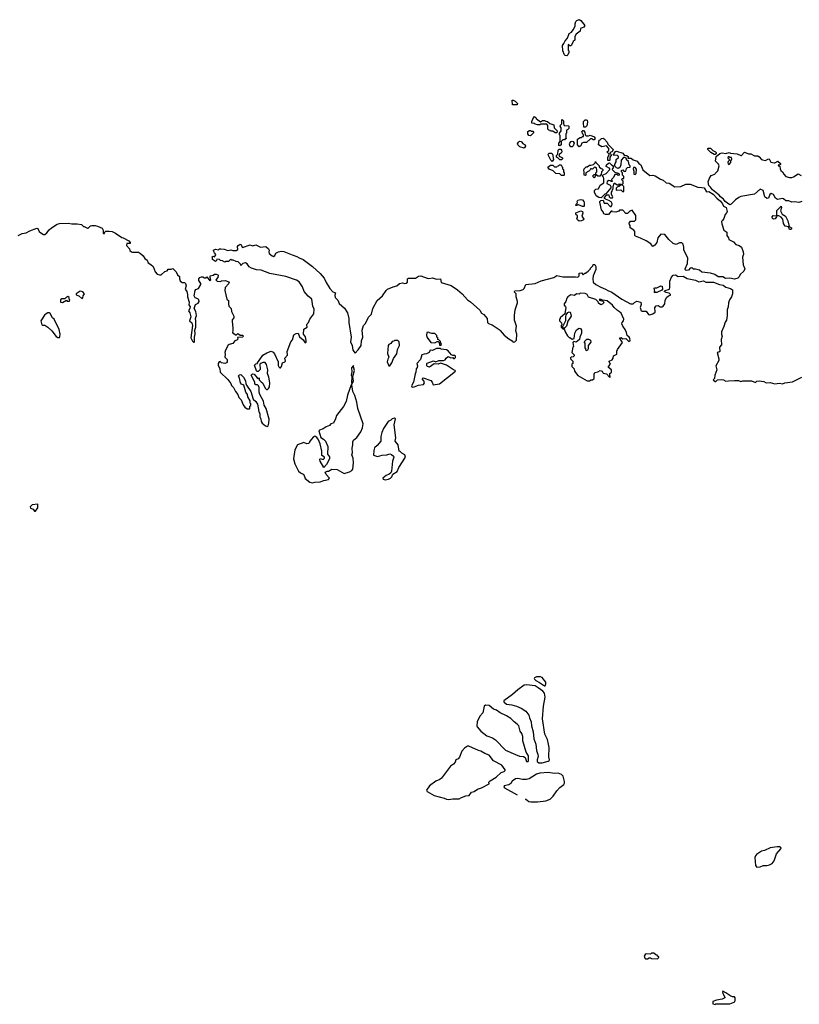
# Model space of a CAD drawing. Extents: x 2737958 to 2903317, y 894217 to 1030017.
# Tile 18 of 123: x 2767733 to 2777781, y 986692 to 999388. Entities that reach past the tile are written whole.
import ezdxf

# ---------------------------------------------------------------- set-up
doc = ezdxf.new("R2010")
doc.units = 0

msp = doc.modelspace()

# ---------------------------------------------------------------- linework, layer by layer
at = {"layer": '0CON05XD'}
for points in [[(2774785, 998923), (2774765, 998924), (2774755, 998934), (2774731, 998985), (2774727, 999055), (2774748, 999082), (2774761, 999115), (2774792, 999148), (2774815, 999210), (2774845, 999228), (2774868, 999255), (2774892, 999305), (2774894, 999336), (2774902, 999365), (2774915, 999378), (2774945, 999388), (2774965, 999378), (2775017, 999313), (2775005, 999292), (2774960, 999275), (2774955, 999240), (2774905, 999200), (2774888, 999172), (2774887, 999125), (2774868, 999105), (2774845, 999060), (2774835, 999050), (2774825, 999050), (2774802, 999068), (2774800, 998995), (2774810, 998985), (2774810, 998965), (2774798, 998935), (2774785, 998923)], [(2774145, 998290), (2774085, 998290), (2774082, 998348), (2774095, 998350), (2774120, 998335), (2774150, 998305), (2774145, 998290)], [(2774655, 997930), (2774635, 997930), (2774605, 997950), (2774575, 997950), (2774568, 997958), (2774552, 997962), (2774540, 997975), (2774540, 998025), (2774525, 998040), (2774445, 998040), (2774435, 998030), (2774405, 998030), (2774375, 998040), (2774365, 998050), (2774332, 998052), (2774332, 998075), (2774360, 998135), (2774365, 998140), (2774387, 998127), (2774390, 998115), (2774410, 998095), (2774445, 998070), (2774473, 998087), (2774495, 998088), (2774515, 998078), (2774537, 998077), (2774565, 998050), (2774615, 998030), (2774623, 997993), (2774660, 997955), (2774655, 997930)], [(2774695, 997760), (2774680, 997765), (2774680, 997795), (2774700, 997815), (2774700, 997895), (2774690, 997905), (2774690, 997925), (2774710, 997955), (2774710, 997995), (2774700, 998015), (2774703, 998027), (2774720, 998045), (2774720, 998095), (2774725, 998100), (2774740, 998085), (2774740, 998045), (2774748, 998038), (2774752, 998022), (2774805, 998020), (2774810, 998015), (2774810, 997985), (2774798, 997972), (2774780, 997965), (2774780, 997925), (2774770, 997915), (2774770, 997865), (2774778, 997852), (2774765, 997850), (2774755, 997840), (2774735, 997840), (2774712, 997818), (2774710, 997775), (2774695, 997760)], [(2775025, 998000), (2775002, 998002), (2774998, 998055), (2775000, 998075), (2775020, 998095), (2775035, 998098), (2775045, 998090), (2775052, 998065), (2775042, 998018), (2775025, 998000)], [(2774315, 997892), (2774290, 997895), (2774290, 997905), (2774280, 997915), (2774282, 997945), (2774305, 997960), (2774315, 997960), (2774325, 997950), (2774345, 997950), (2774358, 997935), (2774315, 997892)], [(2774945, 997750), (2774920, 997775), (2774920, 997845), (2774955, 997870), (2774975, 997870), (2774985, 997880), (2775000, 997880), (2775000, 997905), (2774992, 997912), (2774980, 997945), (2774992, 997958), (2774998, 997958), (2775018, 997938), (2775020, 997905), (2775032, 997892), (2775065, 997890), (2775085, 997898), (2775138, 997878), (2775148, 997855), (2775135, 997840), (2775125, 997840), (2775112, 997852), (2775088, 997852), (2775037, 997803), (2774998, 997802), (2774980, 997795), (2774965, 997760), (2774945, 997750)], [(2775335, 997570), (2775313, 997573), (2775312, 997615), (2775330, 997645), (2775330, 997655), (2775300, 997685), (2775328, 997702), (2775328, 997728), (2775295, 997760), (2775235, 997750), (2775192, 997775), (2775200, 997835), (2775215, 997840), (2775233, 997857), (2775255, 997860), (2775265, 997852), (2775305, 997810), (2775312, 997782), (2775380, 997715), (2775368, 997682), (2775352, 997678), (2775340, 997665), (2775360, 997645), (2775340, 997615), (2775340, 997575), (2775335, 997570)], [(2774235, 997732), (2774178, 997748), (2774152, 997772), (2774150, 997785), (2774161, 997809), (2774175, 997820), (2774195, 997818), (2774220, 997785), (2774245, 997780), (2774252, 997755), (2774235, 997732)], [(2774715, 997580), (2774695, 997580), (2774668, 997608), (2774650, 997615), (2774650, 997635), (2774670, 997655), (2774673, 997707), (2774685, 997720), (2774706, 997716), (2774718, 997705), (2774722, 997685), (2774710, 997665), (2774690, 997655), (2774680, 997635), (2774692, 997622), (2774717, 997617), (2774728, 997608), (2774730, 997595), (2774715, 997580)], [(2774855, 997750), (2774835, 997750), (2774822, 997765), (2774820, 997785), (2774823, 997797), (2774842, 997818), (2774855, 997822), (2774868, 997818), (2774878, 997795), (2774868, 997762), (2774855, 997750)], [(2776695, 997650), (2776685, 997650), (2776640, 997675), (2776600, 997715), (2776600, 997725), (2776605, 997730), (2776635, 997730), (2776665, 997700), (2776700, 997685), (2776710, 997675), (2776710, 997665), (2776695, 997650)], [(2774595, 997560), (2774578, 997575), (2774548, 997638), (2774542, 997655), (2774555, 997668), (2774585, 997668), (2774602, 997652), (2774612, 997585), (2774595, 997560)], [(2776945, 996043), (2776884, 996054), (2776829, 996049), (2776795, 996074), (2776735, 996070), (2776694, 996104), (2776635, 996120), (2776525, 996134), (2776495, 996160), (2776445, 996172), (2776415, 996172), (2776395, 996188), (2776375, 996182), (2776354, 996156), (2776322, 996155), (2776311, 996165), (2776311, 996175), (2776338, 996242), (2776342, 996315), (2776294, 996414), (2776292, 996455), (2776282, 996492), (2776265, 996512), (2776235, 996511), (2776195, 996491), (2776155, 996504), (2776098, 996555), (2776048, 996618), (2775997, 996623), (2775957, 996575), (2775943, 996515), (2775919, 996481), (2775895, 996462), (2775868, 996498), (2775808, 996538), (2775735, 996572), (2775668, 996595), (2775660, 996605), (2775662, 996655), (2775648, 996675), (2775600, 996705), (2775602, 996732), (2775592, 996745), (2775588, 996765), (2775605, 996790), (2775655, 996790), (2775672, 996808), (2775672, 996862), (2775625, 996930), (2775595, 996920), (2775565, 996890), (2775545, 996890), (2775505, 996930), (2775465, 996930), (2775455, 996920), (2775415, 996908), (2775375, 996910), (2775368, 996918), (2775355, 996920), (2775320, 996875), (2775284, 996874), (2775262, 996885), (2775252, 996912), (2775233, 996935), (2775210, 997035), (2775210, 997045), (2775223, 997057), (2775255, 997060), (2775265, 997022), (2775305, 997020), (2775345, 996980), (2775355, 996980), (2775365, 996990), (2775368, 997015), (2775355, 997040), (2775327, 997057), (2775282, 997072), (2775272, 997082), (2775270, 997095), (2775302, 997128), (2775325, 997130), (2775332, 997102), (2775345, 997090), (2775375, 997090), (2775378, 997105), (2775360, 997135), (2775360, 997165), (2775370, 997175), (2775372, 997198), (2775380, 997205), (2775380, 997235), (2775395, 997280), (2775405, 997280), (2775435, 997260), (2775455, 997260), (2775465, 997270), (2775488, 997268), (2775488, 997262), (2775465, 997240), (2775435, 997230), (2775420, 997215), (2775420, 997195), (2775425, 997190), (2775482, 997192), (2775505, 997170), (2775520, 997175), (2775520, 997235), (2775500, 997255), (2775502, 997268), (2775510, 997275), (2775510, 997305), (2775490, 997325), (2775502, 997338), (2775518, 997342), (2775520, 997365), (2775500, 997385), (2775500, 997415), (2775490, 997425), (2775490, 997445), (2775505, 997450), (2775525, 997430), (2775547, 997433), (2775552, 997468), (2775565, 997480), (2775600, 997485), (2775600, 997505), (2775590, 997515), (2775578, 997558), (2775550, 997585), (2775558, 997598), (2775545, 997600), (2775535, 997610), (2775515, 997610), (2775484, 997576), (2775482, 997515), (2775467, 997483), (2775445, 997470), (2775425, 997478), (2775400, 997505), (2775408, 997535), (2775420, 997555), (2775422, 997585), (2775449, 997611), (2775452, 997622), (2775437, 997637), (2775382, 997642), (2775412, 997688), (2775425, 997692), (2775505, 997668), (2775522, 997642), (2775560, 997635), (2775578, 997618), (2775572, 997602), (2775612, 997602), (2775641, 997581), (2775690, 997565), (2775712, 997535), (2775740, 997515), (2775762, 997452), (2775855, 997378), (2775895, 997381), (2775925, 997374), (2775992, 997332), (2776025, 997320), (2776065, 997282), (2776105, 997279), (2776175, 997232), (2776253, 997237), (2776320, 997265), (2776375, 997266), (2776475, 997230), (2776526, 997226), (2776555, 997218), (2776585, 997170), (2776615, 997173), (2776670, 997140), (2776716, 997086), (2776765, 997047), (2776791, 997015), (2776804, 996984), (2776836, 996965), (2776849, 996915), (2776845, 996900), (2776826, 996874), (2776810, 996825), (2776790, 996800), (2776780, 996785), (2776781, 996755), (2776810, 996675), (2776847, 996647), (2776848, 996605), (2776868, 996575), (2776872, 996552), (2776932, 996525), (2776961, 996491), (2777005, 996476), (2777035, 996456), (2777059, 996395), (2777062, 996365), (2777048, 996325), (2777058, 996228), (2777078, 996175), (2777065, 996147), (2777018, 996102), (2777005, 996072), (2776988, 996055), (2776945, 996043)], [(2777815, 997044), (2777775, 997030), (2777725, 997038), (2777685, 997034), (2777645, 997051), (2777605, 997052), (2777578, 997078), (2777565, 997082), (2777501, 997071), (2777475, 997088), (2777448, 997135), (2777416, 997146), (2777402, 997135), (2777383, 997087), (2777365, 997083), (2777345, 997093), (2777337, 997105), (2777317, 997185), (2777275, 997202), (2777205, 997139), (2777025, 997106), (2777003, 997097), (2776957, 997065), (2776902, 997008), (2776885, 997002), (2776824, 997044), (2776804, 997075), (2776763, 997103), (2776747, 997127), (2776662, 997192), (2776638, 997228), (2776615, 997248), (2776607, 997295), (2776624, 997346), (2776645, 997378), (2776690, 997395), (2776698, 997405), (2776731, 997439), (2776746, 997505), (2776739, 997525), (2776701, 997565), (2776708, 997622), (2776758, 997662), (2776785, 997672), (2776835, 997662), (2776875, 997677), (2776895, 997668), (2776979, 997659), (2777025, 997637), (2777035, 997638), (2777075, 997680), (2777125, 997658), (2777155, 997658), (2777205, 997633), (2777245, 997632), (2777265, 997620), (2777292, 997585), (2777305, 997580), (2777345, 997574), (2777375, 997590), (2777392, 997592), (2777415, 997552), (2777455, 997540), (2777465, 997540), (2777505, 997562), (2777540, 997535), (2777538, 997522), (2777525, 997510), (2777512, 997518), (2777510, 997505), (2777528, 997498), (2777532, 997465), (2777542, 997445), (2777566, 997426), (2777580, 997395), (2777605, 997367), (2777655, 997354), (2777686, 997354), (2777705, 997360), (2777765, 997400), (2777805, 997380)], [(2776875, 997522), (2776900, 997545), (2776900, 997565), (2776912, 997595), (2776905, 997610), (2776885, 997610), (2776878, 997618), (2776865, 997620), (2776860, 997605), (2776878, 997588), (2776880, 997575), (2776862, 997558), (2776860, 997545), (2776865, 997530), (2776875, 997522)], [(2774745, 997380), (2774715, 997380), (2774695, 997398), (2774643, 997403), (2774608, 997438), (2774555, 997460), (2774540, 997485), (2774575, 997510), (2774605, 997510), (2774625, 997490), (2774655, 997490), (2774662, 997498), (2774678, 997502), (2774692, 997518), (2774708, 997518), (2774718, 997508), (2774722, 997492), (2774730, 997485), (2774730, 997465), (2774740, 997455), (2774740, 997425), (2774750, 997415), (2774750, 997385), (2774745, 997380)], [(2775135, 997350), (2775122, 997362), (2775120, 997375), (2775135, 997390), (2775160, 997390), (2775160, 997415), (2775170, 997425), (2775172, 997445), (2775168, 997478), (2775155, 997480), (2775145, 997490), (2775115, 997460), (2775092, 997468), (2775090, 997455), (2775068, 997435), (2775030, 997415), (2775030, 997385), (2775025, 997380), (2775010, 997385), (2775010, 997425), (2775002, 997445), (2775010, 997465), (2775035, 997490), (2775045, 997490), (2775075, 997510), (2775095, 997510), (2775128, 997522), (2775148, 997542), (2775155, 997560), (2775162, 997542), (2775200, 997505), (2775202, 997492), (2775225, 997470), (2775240, 997465), (2775250, 997455), (2775250, 997445), (2775233, 997427), (2775228, 997392), (2775208, 997372), (2775185, 997370), (2775160, 997390), (2775150, 997365), (2775135, 997350)], [(2775225, 997090), (2775195, 997097), (2775162, 997115), (2775140, 997165), (2775140, 997185), (2775158, 997202), (2775193, 997207), (2775215, 997252), (2775260, 997285), (2775262, 997335), (2775257, 997357), (2775240, 997375), (2775252, 997388), (2775290, 997405), (2775340, 997455), (2775338, 997468), (2775290, 997495), (2775294, 997516), (2775322, 997538), (2775335, 997540), (2775360, 997515), (2775380, 997505), (2775380, 997475), (2775372, 997468), (2775370, 997455), (2775405, 997420), (2775445, 997410), (2775458, 997398), (2775460, 997385), (2775445, 997380), (2775435, 997390), (2775405, 997390), (2775388, 997352), (2775360, 997325), (2775368, 997302), (2775355, 997300), (2775345, 997310), (2775325, 997312), (2775305, 997300), (2775302, 997275), (2775343, 997253), (2775352, 997235), (2775352, 997218), (2775288, 997142), (2775275, 997140), (2775225, 997090)], [(2775665, 997390), (2775680, 997405), (2775682, 997462), (2775665, 997480), (2775645, 997480), (2775640, 997465), (2775650, 997435), (2775650, 997395), (2775665, 997390)], [(2774985, 996978), (2774935, 997000), (2774925, 997000), (2774915, 996990), (2774902, 996992), (2774905, 997010), (2774920, 997025), (2774918, 997045), (2774925, 997060), (2774965, 997070), (2774988, 997065), (2775002, 997045), (2775006, 997026), (2775010, 996985), (2775005, 996980), (2774985, 996978)], [(2777675, 996682), (2777654, 996684), (2777640, 996715), (2777597, 996727), (2777578, 996758), (2777567, 996817), (2777545, 996842), (2777515, 996858), (2777490, 996860), (2777488, 996845), (2777468, 996822), (2777446, 996816), (2777436, 996826), (2777433, 996847), (2777445, 996862), (2777490, 996860), (2777492, 996928), (2777545, 996982), (2777553, 996965), (2777540, 996925), (2777545, 996904), (2777561, 996881), (2777602, 996855), (2777632, 996795), (2777652, 996722), (2777678, 996705), (2777681, 996695), (2777675, 996682)], [(2774945, 996790), (2774922, 996805), (2774912, 996825), (2774920, 996835), (2774920, 996865), (2774905, 996870), (2774900, 996885), (2774902, 996898), (2774965, 996922), (2774988, 996915), (2774990, 996895), (2774980, 996855), (2775002, 996815), (2774998, 996805), (2774975, 996794), (2774945, 996790)], [(2767715, 996607), (2767765, 996631), (2767815, 996638), (2767863, 996665), (2767955, 996699), (2767968, 996695), (2767985, 996658), (2768005, 996638), (2768038, 996618), (2768055, 996618), (2768085, 996638), (2768112, 996678), (2768144, 996706), (2768215, 996751), (2768245, 996760), (2768356, 996766), (2768405, 996756), (2768475, 996756), (2768530, 996745), (2768555, 996720), (2768565, 996720), (2768605, 996698), (2768615, 996700), (2768645, 996730), (2768665, 996736), (2768705, 996733), (2768735, 996726), (2768795, 996698), (2768808, 996675), (2768810, 996635), (2768815, 996630), (2768828, 996632), (2768832, 996648), (2768845, 996660), (2768885, 996662), (2768925, 996657), (2768968, 996635), (2769049, 996579), (2769068, 996575), (2769140, 996535), (2769157, 996515), (2769157, 996503), (2769115, 996500), (2769110, 996475), (2769150, 996435), (2769152, 996412), (2769173, 996393), (2769188, 996388), (2769265, 996390), (2769290, 996375), (2769325, 996343), (2769348, 996308), (2769377, 996285), (2769391, 996251), (2769425, 996232), (2769452, 996205), (2769478, 996135), (2769506, 996106), (2769535, 996097), (2769555, 996100), (2769605, 996140), (2769635, 996150), (2769645, 996170), (2769685, 996170), (2769708, 996178), (2769748, 996138), (2769765, 996100), (2769792, 996075), (2769792, 996045), (2769802, 996022), (2769825, 996000), (2769855, 995998), (2769868, 995988), (2769877, 995955), (2769867, 995915), (2769886, 995885), (2769896, 995846), (2769896, 995815), (2769917, 995745), (2769913, 995713), (2769930, 995685), (2769928, 995665), (2769908, 995635), (2769925, 995610), (2769940, 995555), (2769922, 995505), (2769950, 995480), (2769960, 995445), (2769940, 995285), (2769962, 995242), (2769975, 995228), (2769982, 995228), (2769988, 995235), (2769987, 995295), (2769996, 995336), (2769990, 995385), (2770002, 995425), (2770003, 995505), (2769997, 995535), (2770010, 995575), (2770004, 995625), (2769983, 995665), (2770000, 995715), (2770035, 995732), (2770048, 995755), (2770042, 995775), (2770029, 995789), (2769995, 995800), (2769981, 995825), (2769995, 995898), (2770005, 995910), (2770038, 995922), (2770068, 995975), (2770068, 995985), (2770044, 996024), (2770044, 996046), (2770055, 996062), (2770077, 996073), (2770095, 996072), (2770115, 996060), (2770135, 996060), (2770145, 996070), (2770185, 996022), (2770198, 996035), (2770188, 996065), (2770190, 996085), (2770225, 996092), (2770243, 996107), (2770265, 996108), (2770288, 996098), (2770292, 996092), (2770287, 996063), (2770262, 996035), (2770280, 996015), (2770325, 996010), (2770335, 996022), (2770387, 996023), (2770426, 996006), (2770432, 995995), (2770430, 995985), (2770382, 995935), (2770377, 995895), (2770402, 995785), (2770426, 995766), (2770423, 995725), (2770430, 995695), (2770457, 995665), (2770462, 995625), (2770493, 995565), (2770492, 995545), (2770473, 995517), (2770470, 995495), (2770482, 995415), (2770482, 995378), (2770474, 995354), (2770485, 995340), (2770495, 995340), (2770525, 995320), (2770545, 995340), (2770575, 995320), (2770605, 995320), (2770617, 995305), (2770605, 995293), (2770542, 995288), (2770545, 995270), (2770530, 995255), (2770504, 995246), (2770479, 995211), (2770431, 995199), (2770420, 995190), (2770384, 995126), (2770379, 995095), (2770383, 995075), (2770378, 995038), (2770407, 995005), (2770408, 994975), (2770400, 994965), (2770375, 994953), (2770335, 994962), (2770315, 994980), (2770305, 994978), (2770293, 994955), (2770293, 994935), (2770313, 994885), (2770317, 994845), (2770415, 994747), (2770455, 994698), (2770465, 994670), (2770490, 994645), (2770513, 994595), (2770543, 994555), (2770558, 994515), (2770588, 994485), (2770612, 994422), (2770635, 994390), (2770665, 994370), (2770695, 994370), (2770700, 994375), (2770700, 994405), (2770710, 994415), (2770710, 994435), (2770702, 994445), (2770702, 994475), (2770674, 994524), (2770667, 994555), (2770646, 994585), (2770620, 994675), (2770590, 994690), (2770578, 994705), (2770566, 994766), (2770554, 994794), (2770565, 994808), (2770582, 994812), (2770618, 994778), (2770642, 994732), (2770648, 994695), (2770657, 994677), (2770710, 994595), (2770744, 994494), (2770778, 994465), (2770800, 994430), (2770813, 994335), (2770827, 994305), (2770828, 994268), (2770842, 994242), (2770847, 994205), (2770857, 994187), (2770900, 994150), (2770925, 994141), (2770935, 994150), (2770946, 994185), (2770949, 994235), (2770909, 994375), (2770886, 994416), (2770877, 994467), (2770829, 994555), (2770820, 994585), (2770818, 994645), (2770810, 994665), (2770798, 994678), (2770778, 994678), (2770765, 994690), (2770762, 994712), (2770717, 994805), (2770735, 994823), (2770756, 994816), (2770795, 994768), (2770805, 994760), (2770818, 994768), (2770820, 994745), (2770845, 994720), (2770865, 994700), (2770898, 994635), (2770915, 994620), (2770925, 994620), (2770939, 994631), (2770952, 994655), (2770959, 994705), (2770945, 994780), (2770928, 994825), (2770930, 994875), (2770915, 994940), (2770895, 994968), (2770865, 994968), (2770840, 994955), (2770830, 994945), (2770832, 994878), (2770805, 994850), (2770795, 994850), (2770785, 994860), (2770760, 994935), (2770775, 994950), (2770800, 994955), (2770800, 994965), (2770818, 994995), (2770865, 995060), (2770917, 995093), (2770975, 995114), (2771002, 995102), (2771018, 995078), (2771063, 994975), (2771065, 994930), (2771075, 994910), (2771085, 994900), (2771095, 994900), (2771108, 994915), (2771122, 994965), (2771150, 994975), (2771158, 994985), (2771152, 995025), (2771186, 995064), (2771181, 995109), (2771229, 995235), (2771249, 995261), (2771268, 995325), (2771295, 995341), (2771324, 995344), (2771340, 995300), (2771388, 995258), (2771412, 995222), (2771425, 995230), (2771427, 995253), (2771417, 995297), (2771390, 995335), (2771393, 995397)], [(2771393, 995397), (2771437, 995425), (2771432, 995455), (2771438, 995465), (2771456, 995484), (2771474, 995526), (2771523, 995597), (2771530, 995655), (2771511, 995695), (2771499, 995785), (2771452, 995822), (2771401, 995885), (2771378, 995945), (2771335, 996006), (2771299, 996029), (2771165, 996076), (2770955, 996114), (2770845, 996156), (2770785, 996161), (2770722, 996182), (2770691, 996201), (2770665, 996240), (2770645, 996253), (2770610, 996245), (2770585, 996220), (2770580, 996235), (2770547, 996267), (2770525, 996268), (2770485, 996288), (2770468, 996288), (2770455, 996300), (2770425, 996270), (2770385, 996270), (2770375, 996262), (2770345, 996280), (2770322, 996282), (2770307, 996297), (2770275, 996300), (2770268, 996282), (2770255, 996270), (2770220, 996295), (2770220, 996315), (2770212, 996328), (2770225, 996338), (2770245, 996330), (2770258, 996345), (2770262, 996362), (2770242, 996382), (2770232, 996408), (2770232, 996418), (2770238, 996422), (2770255, 996427), (2770295, 996422), (2770308, 996432), (2770325, 996432), (2770369, 996429), (2770417, 996413), (2770436, 996414), (2770455, 996422), (2770482, 996412), (2770525, 996410), (2770543, 996425), (2770542, 996465), (2770548, 996475), (2770575, 996492), (2770585, 996488), (2770605, 996450), (2770705, 996483), (2770735, 996473), (2770775, 996483), (2770836, 996456), (2770905, 996462), (2770941, 996431), (2770947, 996415), (2770942, 996395), (2770947, 996375), (2770985, 996341), (2771005, 996333), (2771022, 996345), (2771035, 996378), (2771070, 996395), (2771105, 996401), (2771139, 996399), (2771245, 996354), (2771305, 996336), (2771335, 996315), (2771385, 996294), (2771508, 996205), (2771604, 996115), (2771656, 996055), (2771681, 996001), (2771732, 995922), (2771769, 995879), (2771802, 995865), (2771793, 995837), (2771801, 995805), (2771832, 995772), (2771850, 995730), (2771919, 995669), (2771957, 995607), (2771977, 995535), (2771976, 995485), (2772007, 995293), (2771998, 995235), (2772018, 995185), (2772026, 995126), (2772055, 995090), (2772095, 995129), (2772133, 995185), (2772139, 995245), (2772155, 995295), (2772148, 995385), (2772166, 995445), (2772188, 995472), (2772229, 995551), (2772269, 995591), (2772286, 995665), (2772339, 995765), (2772411, 995829), (2772455, 995898), (2772472, 995915), (2772545, 995943), (2772595, 995954), (2772630, 995985), (2772665, 995994), (2772695, 995986), (2772715, 995989), (2772730, 996005), (2772730, 996045), (2772744, 996056), (2772833, 996057), (2772875, 996079), (2772905, 996084), (2772986, 996054), (2773008, 996052), (2773055, 996061), (2773105, 996044), (2773155, 996048), (2773165, 996000), (2773295, 995960), (2773375, 995905), (2773434, 995854), (2773506, 995775), (2773545, 995750), (2773665, 995644), (2773683, 995605), (2773715, 995587), (2773757, 995535), (2773763, 995485), (2773775, 995469), (2773824, 995454), (2773911, 995391), (2773925, 995381), (2773975, 995320), (2774035, 995272), (2774082, 995245), (2774095, 995230), (2774115, 995232), (2774138, 995255), (2774142, 995335), (2774129, 995375), (2774134, 995435), (2774112, 995515), (2774109, 995575), (2774117, 995645), (2774147, 995735), (2774148, 995755), (2774132, 995815), (2774130, 995855), (2774110, 995875), (2774110, 995885), (2774115, 995890), (2774185, 995897), (2774221, 995909), (2774235, 995920), (2774258, 995972), (2774375, 995984), (2774455, 996021), (2774616, 996064), (2774655, 996088), (2774735, 996073), (2774895, 996072), (2774925, 996068), (2774942, 996085), (2774945, 996118), (2774972, 996122), (2774995, 996100), (2775015, 996120), (2775025, 996120), (2775060, 996145), (2775090, 996175), (2775090, 996185), (2775120, 996215), (2775125, 996230), (2775145, 996230), (2775160, 996205), (2775158, 996165), (2775122, 996085), (2775118, 996045), (2775122, 996005), (2775158, 995975), (2775221, 995941), (2775285, 995914), (2775315, 995894), (2775365, 995876), (2775495, 995784), (2775605, 995722), (2775640, 995725), (2775655, 995742), (2775685, 995758), (2775737, 995747), (2775742, 995715), (2775728, 995675), (2775743, 995635), (2775755, 995628), (2775805, 995630), (2775835, 995588), (2775855, 995583), (2775895, 995597), (2775924, 995616), (2775920, 995675), (2775935, 995700), (2775962, 995702), (2775987, 995687), (2776015, 995687), (2776028, 995692), (2776049, 995725), (2776050, 995765), (2776067, 995805), (2776095, 995828), (2776120, 995835), (2776120, 995845), (2776105, 995860), (2776065, 995868), (2776040, 995885), (2776053, 995897), (2776108, 995915), (2776113, 995935), (2776114, 996015), (2776132, 996068), (2776155, 996092), (2776185, 996096), (2776218, 996078), (2776285, 996079), (2776335, 996051), (2776445, 996030), (2776485, 996007), (2776545, 996022), (2776575, 996004), (2776675, 996002), (2776753, 995973), (2776798, 995965), (2776835, 995939), (2776895, 995923), (2776918, 995905), (2776918, 995852), (2776906, 995814), (2776882, 995775), (2776870, 995735), (2776864, 995685), (2776850, 995645), (2776852, 995575), (2776843, 995515), (2776825, 995488), (2776810, 995430), (2776777, 995363), (2776777, 995335), (2776788, 995305), (2776773, 995265), (2776777, 995195), (2776754, 995165), (2776755, 995111), (2776745, 995101), (2776722, 995098), (2776743, 995015), (2776742, 994995), (2776707, 994925), (2776716, 994875), (2776691, 994805), (2776687, 994763), (2776670, 994745), (2776695, 994723), (2776705, 994722), (2776728, 994742), (2776775, 994749), (2776803, 994743), (2776835, 994727), (2776867, 994733), (2776945, 994737), (2776995, 994734), (2777025, 994724), (2777055, 994731), (2777165, 994731), (2777215, 994710), (2777235, 994726), (2777265, 994733), (2777325, 994721), (2777355, 994706), (2777405, 994711), (2777465, 994694), (2777525, 994699), (2777565, 994692), (2777595, 994707), (2777695, 994717), (2777813, 994777)], [(2775912, 995872), (2775920, 995885), (2775910, 995925), (2775918, 995932), (2775945, 995932), (2775995, 995957), (2776013, 995953), (2776018, 995915), (2776010, 995900), (2775945, 995872), (2775912, 995872)], [(2768285, 995740), (2768335, 995770), (2768345, 995760), (2768375, 995760), (2768380, 995775), (2768370, 995785), (2768370, 995805), (2768355, 995818), (2768335, 995810), (2768315, 995790), (2768275, 995790), (2768260, 995775), (2768260, 995745), (2768285, 995740)], [(2768535, 995792), (2768548, 995802), (2768550, 995825), (2768570, 995855), (2768545, 995880), (2768513, 995887), (2768460, 995855), (2768460, 995845), (2768470, 995835), (2768497, 995827), (2768535, 995792)], [(2775075, 994730), (2775098, 994742), (2775117, 994743), (2775137, 994763), (2775138, 994815), (2775145, 994838), (2775182, 994848), (2775214, 994866), (2775238, 994855), (2775255, 994830), (2775295, 994820), (2775335, 994780), (2775348, 994782), (2775340, 994795), (2775340, 994825), (2775360, 994845), (2775360, 994875), (2775320, 994905), (2775320, 994915), (2775348, 994945), (2775330, 994975), (2775330, 994985), (2775369, 995001), (2775383, 995025), (2775388, 995052), (2775430, 995075), (2775430, 995115), (2775437, 995135), (2775502, 995225), (2775463, 995287), (2775485, 995288), (2775505, 995272), (2775547, 995277), (2775585, 995240), (2775600, 995245), (2775595, 995280), (2775587, 995295), (2775562, 995315), (2775554, 995355), (2775536, 995395), (2775507, 995435), (2775493, 995465), (2775496, 995484), (2775514, 995506), (2775519, 995525), (2775485, 995602), (2775465, 995622), (2775437, 995637), (2775395, 995678), (2775375, 995707), (2775305, 995762), (2775245, 995770), (2775225, 995780), (2775202, 995778), (2775205, 995770), (2775248, 995758), (2775260, 995745), (2775258, 995732), (2775248, 995722), (2775223, 995713), (2775192, 995732), (2775188, 995748), (2775158, 995778), (2775065, 995812), (2775048, 995845), (2775023, 995857), (2774958, 995862), (2774945, 995850), (2774908, 995852), (2774885, 995832), (2774835, 995838), (2774797, 995813), (2774783, 995797), (2774770, 995755), (2774750, 995725), (2774750, 995705), (2774767, 995687), (2774770, 995675), (2774760, 995595), (2774700, 995545), (2774698, 995532), (2774690, 995525), (2774690, 995505), (2774717, 995477), (2774720, 995455), (2774710, 995445), (2774712, 995422), (2774732, 995402), (2774745, 995400), (2774755, 995390), (2774762, 995365), (2774795, 995310), (2774815, 995290), (2774825, 995290), (2774855, 995270), (2774880, 995275), (2774888, 995345), (2774911, 995389), (2774945, 995410), (2774960, 995405), (2774972, 995385), (2774973, 995347), (2774952, 995295), (2774948, 995262), (2774905, 995230), (2774875, 995240), (2774860, 995225), (2774870, 995175), (2774863, 995167), (2774850, 995095), (2774878, 995068), (2774880, 995055), (2774865, 995040), (2774842, 995038), (2774832, 995028), (2774830, 995015), (2774860, 994985), (2774860, 994955), (2774850, 994945), (2774850, 994915), (2774877, 994885), (2774883, 994855), (2774925, 994799), (2775045, 994730), (2775075, 994730)], [(2768245, 995290), (2768252, 995298), (2768253, 995335), (2768240, 995395), (2768178, 995525), (2768158, 995545), (2768128, 995598), (2768115, 995607), (2768095, 995607), (2768074, 995596), (2768052, 995578), (2768004, 995506), (2768020, 995455), (2768025, 995450), (2768055, 995450), (2768095, 995422), (2768146, 995376), (2768205, 995302), (2768225, 995290), (2768245, 995290)], [(2774755, 995410), (2774742, 995412), (2774730, 995425), (2774772, 995508), (2774771, 995555), (2774778, 995582), (2774797, 995613), (2774815, 995622), (2774827, 995617), (2774832, 995605), (2774840, 995565), (2774798, 995502), (2774780, 995435), (2774755, 995410)], [(2773165, 995190), (2773170, 995205), (2773160, 995215), (2773157, 995237), (2773135, 995260), (2773122, 995262), (2773120, 995285), (2773110, 995295), (2773110, 995315), (2773085, 995340), (2773045, 995340), (2773015, 995350), (2773005, 995360), (2772982, 995355), (2772978, 995315), (2772985, 995290), (2773030, 995225), (2773085, 995222), (2773115, 995240), (2773125, 995240), (2773140, 995225), (2773142, 995192), (2773165, 995190)], [(2772505, 994923), (2772530, 994965), (2772549, 995021), (2772595, 995080), (2772604, 995135), (2772626, 995186), (2772622, 995232), (2772605, 995250), (2772565, 995250), (2772557, 995243), (2772535, 995240), (2772518, 995212), (2772492, 995198), (2772480, 995185), (2772472, 995085), (2772492, 995035), (2772478, 995012), (2772470, 994975), (2772492, 994925), (2772505, 994923)], [(2775045, 995120), (2775032, 995122), (2775030, 995145), (2775020, 995155), (2775020, 995215), (2775010, 995235), (2775043, 995267), (2775065, 995270), (2775090, 995255), (2775092, 995228), (2775060, 995185), (2775060, 995145), (2775045, 995120)], [(2772795, 994648), (2772815, 994653), (2772875, 994674), (2772938, 994685), (2772950, 994705), (2772941, 994731), (2772920, 994755), (2772935, 994768), (2773030, 994735), (2773047, 994715), (2773061, 994681), (2773145, 994694), (2773350, 994855), (2773346, 994866), (2773325, 994873), (2773235, 994934), (2773155, 994958), (2773125, 994948), (2773075, 994950), (2773015, 994908), (2772990, 994915), (2772980, 994925), (2772980, 994955), (2772985, 994960), (2773065, 994987), (2773095, 994978), (2773135, 994992), (2773195, 994992), (2773216, 995004), (2773228, 995025), (2773255, 995047), (2773288, 995028), (2773315, 995030), (2773325, 995020), (2773335, 995020), (2773348, 995032), (2773348, 995048), (2773337, 995057), (2773315, 995058), (2773297, 995067), (2773255, 995120), (2773235, 995130), (2773165, 995140), (2773155, 995150), (2773105, 995150), (2773055, 995122), (2773023, 995127), (2773010, 995095), (2772975, 995078), (2772944, 995076), (2772918, 995065), (2772898, 995005), (2772852, 994955), (2772862, 994925), (2772854, 994905), (2772842, 994885), (2772840, 994845), (2772829, 994821), (2772807, 994713), (2772784, 994665), (2772785, 994652), (2772795, 994648)], [(2772015, 994690), (2772036, 994725), (2772028, 994785), (2772049, 994865), (2772038, 994895), (2772035, 994930), (2772011, 994899), (2772013, 994847), (2772006, 994806), (2772012, 994785), (2772010, 994705), (2772015, 994690)], [(2771505, 993416), (2771535, 993423), (2771605, 993431), (2771653, 993447), (2771715, 993457), (2771724, 993475), (2771682, 993525), (2771672, 993555), (2771695, 993567), (2771715, 993568), (2771758, 993592), (2771825, 993586), (2771915, 993537), (2771985, 993556), (2772015, 993575), (2772027, 993593), (2772034, 993675), (2772029, 993735), (2772015, 993775), (2772021, 993805), (2772019, 993865), (2772028, 993905), (2772027, 993945), (2772037, 993965), (2772078, 994002), (2772128, 994072), (2772151, 994125), (2772159, 994175), (2772090, 994375), (2772077, 994457), (2772052, 994542), (2772026, 994595), (2772020, 994655), (2772015, 994680), (2772005, 994678), (2771959, 994545), (2771939, 994465), (2771905, 994402), (2771818, 994285), (2771805, 994242), (2771776, 994184), (2771745, 994178), (2771726, 994154), (2771685, 994140), (2771645, 994113), (2771595, 994097), (2771588, 994085), (2771615, 994000), (2771649, 993979), (2771674, 993954), (2771704, 993884), (2771702, 993785), (2771725, 993752), (2771728, 993725), (2771689, 993651), (2771653, 993613), (2771604, 993695), (2771600, 993715), (2771605, 993728), (2771645, 993719), (2771663, 993735), (2771660, 993745), (2771629, 993769), (2771628, 993825), (2771605, 993920), (2771581, 993981), (2771562, 994002), (2771536, 994016), (2771519, 994011), (2771488, 993975), (2771470, 993945), (2771470, 993935), (2771455, 993922), (2771435, 993919), (2771395, 993936), (2771315, 993907), (2771279, 993841), (2771261, 993725), (2771279, 993659), (2771326, 993566), (2771353, 993543), (2771388, 993528), (2771401, 993511), (2771414, 993474), (2771473, 993423), (2771505, 993416)], [(2772445, 993456), (2772485, 993462), (2772511, 993475), (2772531, 993495), (2772542, 993528), (2772599, 993561), (2772621, 993615), (2772704, 993745), (2772698, 993778), (2772657, 993797), (2772635, 993820), (2772622, 993825), (2772611, 993905), (2772573, 993955), (2772579, 993995), (2772560, 994165), (2772575, 994240), (2772565, 994250), (2772535, 994240), (2772517, 994223), (2772484, 994206), (2772465, 994182), (2772422, 994118), (2772401, 994065), (2772386, 994015), (2772387, 993955), (2772342, 993898), (2772305, 993868), (2772296, 993835), (2772294, 993774), (2772345, 993754), (2772405, 993774), (2772465, 993777), (2772505, 993790), (2772525, 993783), (2772551, 993761), (2772553, 993745), (2772536, 993695), (2772524, 993566), (2772516, 993544), (2772493, 993527), (2772455, 993511), (2772412, 993475), (2772418, 993465), (2772445, 993456)], [(2767935, 993050), (2767968, 993095), (2767965, 993140), (2767895, 993133), (2767870, 993105), (2767871, 993091), (2767905, 993078), (2767925, 993050), (2767935, 993050)], [(2774495, 990799), (2774505, 990800), (2774516, 990825), (2774516, 990845), (2774466, 990906), (2774445, 990914), (2774395, 990916), (2774367, 990903), (2774362, 990895), (2774366, 990885), (2774385, 990866), (2774432, 990842), (2774495, 990799)], [(2774465, 989804), (2774544, 989826), (2774556, 989834), (2774560, 989845), (2774552, 989885), (2774555, 990005), (2774549, 990045), (2774535, 990105), (2774503, 990175), (2774472, 990375), (2774486, 990535), (2774507, 990653), (2774496, 990706), (2774475, 990730), (2774415, 990775), (2774375, 990798), (2774265, 990812), (2774235, 990806), (2774152, 990748), (2774085, 990688), (2773973, 990605), (2773972, 990592), (2774005, 990563), (2774075, 990552), (2774135, 990538), (2774195, 990510), (2774255, 990471), (2774295, 990420), (2774302, 990385), (2774326, 990335), (2774328, 990285), (2774350, 990205), (2774358, 990115), (2774384, 990045), (2774394, 989965), (2774411, 989915), (2774414, 989886), (2774402, 989845), (2774404, 989825), (2774425, 989804), (2774465, 989804)], [(2774285, 989823), (2774292, 989835), (2774292, 989895), (2774261, 989945), (2774219, 990089), (2774217, 990145), (2774203, 990185), (2774183, 990215), (2774168, 990285), (2774146, 990306), (2774105, 990333), (2774065, 990378), (2774005, 990413), (2773925, 990450), (2773880, 990485), (2773840, 990500), (2773785, 990544), (2773735, 990548), (2773720, 990535), (2773701, 990449), (2773665, 990409), (2773627, 990335), (2773623, 990285), (2773629, 990269), (2773675, 990214), (2773754, 990154), (2773828, 990128), (2773864, 990104), (2773995, 989970), (2774125, 989914), (2774174, 989894), (2774228, 989888), (2774248, 989875), (2774264, 989824), (2774285, 989823)], [(2773265, 989334), (2773315, 989341), (2773395, 989342), (2773425, 989361), (2773485, 989382), (2773525, 989386), (2773554, 989426), (2773592, 989438), (2773633, 989467), (2773684, 989485), (2773782, 989535), (2773780, 989555), (2773795, 989573), (2773875, 989623), (2773939, 989681), (2773977, 989693), (2773990, 989705), (2773990, 989715), (2773948, 989775), (2773841, 989831), (2773785, 989904), (2773727, 989925), (2773678, 989958), (2773645, 989966), (2773522, 990022), (2773505, 990019), (2773465, 989994), (2773432, 989955), (2773403, 989877), (2773385, 989858), (2773356, 989844), (2773347, 989815), (2773325, 989789), (2773286, 989764), (2773170, 989610), (2773148, 989592), (2773095, 989569), (2773015, 989508), (2772976, 989455), (2772985, 989438), (2773075, 989386), (2773202, 989352), (2773235, 989336), (2773265, 989334)], [(2774248, 989342), (2774255, 989339), (2774275, 989323), (2774295, 989309), (2774322, 989302), (2774405, 989305), (2774515, 989315), (2774571, 989339), (2774610, 989375), (2774655, 989445), (2774695, 989486), (2774745, 989525), (2774755, 989545), (2774756, 989565), (2774736, 989636), (2774717, 989657), (2774675, 989672), (2774625, 989669), (2774545, 989682), (2774435, 989674), (2774395, 989660), (2774299, 989601), (2774265, 989590), (2774215, 989589), (2774155, 989604), (2774125, 989598), (2774082, 989568), (2774065, 989541), (2774037, 989523), (2773975, 989508), (2773973, 989495), (2773983, 989485), (2774146, 989394)], [(2777235, 988461), (2777275, 988464), (2777317, 988483), (2777364, 988484), (2777395, 988491), (2777430, 988510), (2777455, 988542), (2777486, 988634), (2777542, 988695), (2777545, 988710), (2777525, 988722), (2777495, 988724), (2777405, 988710), (2777334, 988676), (2777295, 988668), (2777230, 988625), (2777215, 988608), (2777209, 988585), (2777214, 988484), (2777235, 988461)], [(2775825, 987278), (2775845, 987290), (2775865, 987290), (2775875, 987282), (2775955, 987280), (2775970, 987295), (2775968, 987308), (2775952, 987312), (2775948, 987328), (2775932, 987332), (2775905, 987350), (2775875, 987350), (2775865, 987340), (2775808, 987342), (2775794, 987336), (2775782, 987315), (2775788, 987288), (2775798, 987278), (2775825, 987278)], [(2776695, 986692), (2776705, 986698), (2776885, 986697), (2776948, 986725), (2776956, 986744), (2776956, 986776), (2776945, 986790), (2776921, 986791), (2776899, 986799), (2776835, 986842), (2776795, 986860), (2776790, 986855), (2776793, 986833), (2776820, 986785), (2776820, 986775), (2776785, 986758), (2776715, 986747), (2776665, 986728), (2776665, 986700), (2776695, 986692)]]:
    msp.add_lwpolyline(points, dxfattribs=at)

doc.saveas('drawing.dxf')
